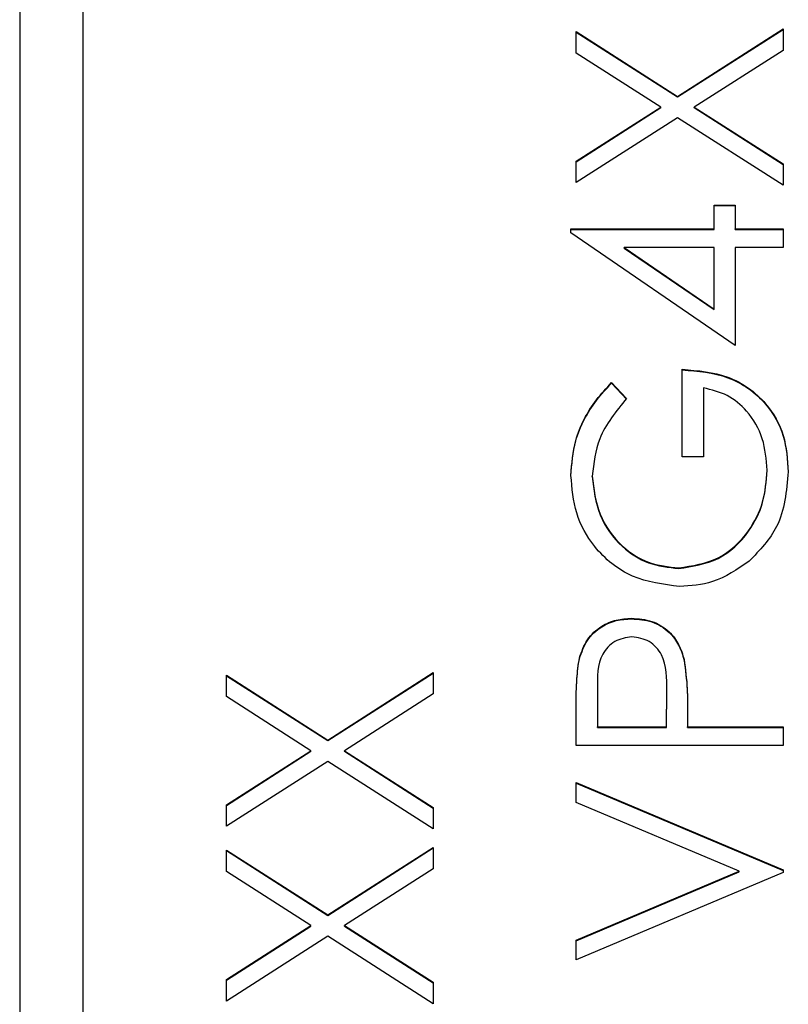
# Model space of a CAD drawing. Header units: millimetres. Extents: x 376 to 1218, y -39 to 832.
# Tile 10 of 25: x 546.86 to 551.7, y 379.43 to 385.62. Entities that reach past the tile are written whole.
import ezdxf

# ---------------------------------------------------------------- set-up
doc = ezdxf.new("R2010")
doc.units = ezdxf.units.MM

msp = doc.modelspace()

# ---------------------------------------------------------------- linework, layer by layer
at = {"color": 7, "linetype": 'Continuous', "lineweight": 25}
for p, q in [((546.8628, 414.7032), (546.8628, 374.7277)), ((547.2628, 374.7277), (547.2628, 414.7032)), ((550.9998, 385.1388), (551.6628, 385.5628)), ((551.6628, 385.5628), (551.6628, 385.4282)), ((550.3628, 385.5461), (550.9998, 385.1388)), ((550.3628, 385.4115), (550.3628, 385.5461)), ((550.3628, 385.5426), (550.9998, 385.1353)), ((550.9998, 385.1353), (551.6628, 385.5593)), ((550.8946, 385.0714), (550.3628, 385.4115)), ((551.6628, 385.4282), (551.105, 385.0714)), ((550.9998, 385.1353), (550.9998, 385.1388)), ((550.3628, 384.7312), (550.8946, 385.0714)), ((550.3628, 384.7277), (550.8946, 385.0679)), ((550.8946, 385.0679), (550.8946, 385.0714)), ((551.105, 385.0714), (551.6628, 384.7146)), ((551.105, 385.0679), (551.105, 385.0714)), ((551.105, 385.0679), (551.6628, 384.7111)), ((550.9998, 385.0042), (550.3628, 384.5967)), ((551.6628, 384.58), (550.9998, 385.0042)), ((550.3628, 384.5967), (550.3628, 384.7312)), ((551.6628, 384.7146), (551.6628, 384.58)), ((551.2295, 384.4551), (551.3628, 384.4551)), ((551.2295, 384.3052), (551.2295, 384.4551)), ((551.2295, 384.4516), (551.3628, 384.4516)), ((551.3628, 384.4551), (551.3628, 384.3052)), ((550.3295, 384.3052), (551.2295, 384.3052)), ((550.3295, 384.2815), (550.3295, 384.3052)), ((550.3295, 384.3017), (551.2295, 384.3017)), ((551.3628, 383.5723), (550.3295, 384.2815)), ((551.2295, 384.3017), (551.2295, 384.3052)), ((551.3628, 384.3052), (551.6628, 384.3052)), ((551.3628, 384.3017), (551.3628, 384.3052)), ((551.3628, 384.3017), (551.6628, 384.3017)), ((551.6628, 384.3052), (551.6628, 384.1886)), ((550.6649, 384.1886), (551.2295, 383.8013)), ((551.2295, 384.1886), (550.6649, 384.1886)), ((550.6649, 384.1851), (550.6649, 384.1886)), ((550.6649, 384.1851), (551.2295, 383.7978)), ((551.2295, 383.8013), (551.2295, 384.1886)), ((551.3628, 384.1886), (551.3628, 383.5723)), ((551.6628, 384.1886), (551.3628, 384.1886)), ((551.2295, 383.7978), (551.2295, 383.8013)), ((551.0295, 382.8727), (551.0295, 383.4224)), ((550.5847, 383.3391), (550.6795, 383.2392)), ((550.5847, 383.3356), (550.5847, 383.3391)), ((550.5847, 383.3356), (550.6795, 383.2357)), ((551.1628, 383.3058), (551.1628, 382.8727)), ((551.1628, 382.8727), (551.0295, 382.8727)), ((551.5628, 382.7854), (551.5628, 382.7889)), ((550.4628, 382.748), (550.4628, 382.7515)), ((551.0071, 382.1697), (551.0071, 382.1732)), ((550.7115, 381.8532), (550.7115, 381.8567)), ((550.3824, 381.6044), (550.3824, 381.6079)), ((551.0415, 381.594), (551.0415, 381.5975)), ((548.1628, 381.4986), (548.7998, 381.0913)), ((548.1628, 381.364), (548.1628, 381.4986)), ((548.1628, 381.4951), (548.7998, 381.0878)), ((548.7998, 381.0913), (549.4628, 381.5152)), ((548.7998, 381.0878), (549.4628, 381.5117)), ((549.4628, 381.5152), (549.4628, 381.3807)), ((548.6946, 381.0239), (548.1628, 381.364)), ((549.4628, 381.3807), (548.905, 381.0239)), ((550.4962, 381.4114), (550.4962, 381.1738)), ((550.9295, 381.1738), (550.9324, 381.4012)), ((550.9295, 381.1703), (550.9324, 381.3977)), ((550.9324, 381.4021), (550.9324, 381.4065)), ((550.9324, 381.3977), (550.9324, 381.4012)), ((550.3628, 381.0572), (550.3628, 381.312)), ((551.0628, 381.2667), (551.0628, 381.1738)), ((550.4962, 381.1738), (550.9295, 381.1738)), ((550.4962, 381.1703), (550.4962, 381.1738)), ((550.4962, 381.1703), (550.9295, 381.1703)), ((550.9295, 381.1703), (550.9295, 381.1738)), ((551.0628, 381.1738), (551.6628, 381.1738)), ((551.0628, 381.1703), (551.0628, 381.1738)), ((551.0628, 381.1703), (551.6628, 381.1703)), ((551.6628, 381.1738), (551.6628, 381.0572)), ((548.7998, 381.0878), (548.7998, 381.0913)), ((551.6628, 381.0572), (550.3628, 381.0572)), ((548.1628, 380.6837), (548.6946, 381.0239)), ((548.1628, 380.6802), (548.6946, 381.0204)), ((548.6946, 381.0204), (548.6946, 381.0239)), ((548.905, 381.0239), (549.4628, 380.6671)), ((548.905, 381.0204), (548.905, 381.0239)), ((548.905, 381.0204), (549.4628, 380.6636)), ((548.7998, 380.9567), (548.1628, 380.5492)), ((549.4628, 380.5325), (548.7998, 380.9567)), ((550.3628, 380.824), (551.6628, 380.2743)), ((550.3628, 380.6991), (550.3628, 380.824)), ((550.3628, 380.8205), (551.6628, 380.2708)), ((548.1628, 380.5492), (548.1628, 380.6837)), ((551.3873, 380.266), (550.3628, 380.6991)), ((549.4628, 380.6671), (549.4628, 380.5325)), ((548.1628, 380.3992), (548.7998, 379.9919)), ((548.1628, 380.2647), (548.1628, 380.3992)), ((548.1628, 380.3957), (548.7998, 379.9884)), ((548.7998, 379.9919), (549.4628, 380.4159)), ((548.7998, 379.9884), (549.4628, 380.4124)), ((549.4628, 380.4159), (549.4628, 380.2814)), ((548.6946, 379.9245), (548.1628, 380.2647)), ((549.4628, 380.2814), (548.905, 379.9245)), ((550.3628, 379.8329), (551.3873, 380.266)), ((550.3628, 379.8294), (551.3873, 380.2625)), ((551.6628, 380.2577), (550.3628, 379.708)), ((551.3873, 380.2625), (551.3873, 380.266)), ((551.6628, 380.2743), (551.6628, 380.2577)), ((548.7998, 379.9884), (548.7998, 379.9919)), ((548.1628, 379.5844), (548.6946, 379.9245)), ((548.1628, 379.5809), (548.6946, 379.921)), ((548.6946, 379.921), (548.6946, 379.9245)), ((548.905, 379.9245), (549.4628, 379.5677)), ((548.905, 379.921), (548.905, 379.9245)), ((548.905, 379.921), (549.4628, 379.5642)), ((548.7998, 379.8574), (548.1628, 379.4498)), ((549.4628, 379.4332), (548.7998, 379.8574)), ((550.3628, 379.708), (550.3628, 379.8329)), ((548.1628, 379.4498), (548.1628, 379.5844)), ((549.4628, 379.5677), (549.4628, 379.4332))]:
    msp.add_line(p, q, dxfattribs=at)
for points, knots in [([(551.0295, 383.4224), (551.1277, 383.4144), (551.3235, 383.3984), (551.5553, 383.234), (551.6804, 383.0095), (551.6909, 382.8558), (551.6962, 382.7788)], [0, 0, 0, 0, 0.280351, 0.559367, 0.779371, 1, 1, 1, 1]), ([(551.0295, 383.4189), (551.1277, 383.4109), (551.3235, 383.3949), (551.5553, 383.2305), (551.6804, 383.006), (551.6909, 382.8523), (551.6962, 382.7753)], [0, 0, 0, 0, 0.280351, 0.559367, 0.779371, 1, 1, 1, 1]), ([(550.3295, 382.7554), (550.335, 382.8297), (550.344, 382.9522), (550.4094, 383.111), (550.4867, 383.2332), (550.552, 383.3038), (550.5847, 383.3391)], [0, 0, 0, 0, 0.339527, 0.559586, 0.779731, 1, 1, 1, 1]), ([(550.3295, 382.7519), (550.335, 382.8262), (550.344, 382.9487), (550.4094, 383.1075), (550.4867, 383.2297), (550.552, 383.3003), (550.5847, 383.3356)], [0, 0, 0, 0, 0.339527, 0.559586, 0.779731, 1, 1, 1, 1]), ([(551.5628, 382.7889), (551.5577, 382.856), (551.5474, 382.9899), (551.4507, 383.1545), (551.3171, 383.2685), (551.2143, 383.2934), (551.1628, 383.3058)], [0, 0, 0, 0, 0.280254, 0.559912, 0.779941, 1, 1, 1, 1]), ([(550.6795, 383.2392), (550.6134, 383.1588), (550.4953, 383.0154), (550.4727, 382.8321), (550.4628, 382.7515)], [0, 0, 0, 0, 0.55984, 1, 1, 1, 1]), ([(551.0071, 382.1732), (551.093, 382.1865), (551.2651, 382.2131), (551.4467, 382.3855), (551.5467, 382.5858), (551.5575, 382.7212), (551.5628, 382.7889)], [0, 0, 0, 0, 0.279061, 0.558584, 0.779236, 1, 1, 1, 1]), ([(551.0071, 382.1697), (551.093, 382.183), (551.2651, 382.2096), (551.4467, 382.382), (551.5467, 382.5823), (551.5575, 382.7177), (551.5628, 382.7854)], [0, 0, 0, 0, 0.2790614, 0.5585842, 0.7792365, 1, 1, 1, 1]), ([(551.6962, 382.7788), (551.6851, 382.6574), (551.6653, 382.4406), (551.5161, 382.2846), (551.4503, 382.2158)], [0, 0, 0, 0, 0.559617, 1, 1, 1, 1]), ([(551.0123, 382.0566), (550.9104, 382.0694), (550.7067, 382.095), (550.4781, 382.2819), (550.3488, 382.5149), (550.3359, 382.6752), (550.3295, 382.7554)], [0, 0, 0, 0, 0.27959, 0.559072, 0.779411, 1, 1, 1, 1]), ([(550.4628, 382.7515), (550.4728, 382.6693), (550.4929, 382.505), (550.6316, 382.313), (550.813, 382.1951), (550.9424, 382.1805), (551.0071, 382.1732)], [0, 0, 0, 0, 0.279847, 0.559555, 0.779847, 1, 1, 1, 1]), ([(550.4628, 382.748), (550.4728, 382.6658), (550.4929, 382.5015), (550.6316, 382.3095), (550.813, 382.1916), (550.9424, 382.177), (551.0071, 382.1697)], [0, 0, 0, 0, 0.2798474, 0.5595549, 0.7798473, 1, 1, 1, 1]), ([(551.4503, 382.2158), (551.376, 382.1646), (551.2431, 382.0729), (551.0829, 382.0616), (551.0123, 382.0566)], [0, 0, 0, 0, 0.559317, 1, 1, 1, 1]), ([(550.3824, 381.6079), (550.3966, 381.6474), (550.4251, 381.7263), (550.5131, 381.8079), (550.6129, 381.851), (550.6786, 381.8548), (550.7115, 381.8567)], [0, 0, 0, 0, 0.279705, 0.559381, 0.779509, 1, 1, 1, 1]), ([(550.3824, 381.6044), (550.3966, 381.6439), (550.4251, 381.7228), (550.5131, 381.8044), (550.6129, 381.8475), (550.6786, 381.8513), (550.7115, 381.8532)], [0, 0, 0, 0, 0.279705, 0.559381, 0.779509, 1, 1, 1, 1]), ([(550.7115, 381.8567), (550.7544, 381.8536), (550.84, 381.8474), (550.9443, 381.7823), (551.0116, 381.6938), (551.0315, 381.6296), (551.0415, 381.5975)], [0, 0, 0, 0, 0.2800989, 0.5593238, 0.7794579, 1, 1, 1, 1]), ([(550.7115, 381.8532), (550.7544, 381.8501), (550.84, 381.8439), (550.9443, 381.7788), (551.0116, 381.6903), (551.0315, 381.6261), (551.0415, 381.594)], [0, 0, 0, 0, 0.2800989, 0.5593238, 0.7794579, 1, 1, 1, 1]), ([(550.712, 381.7401), (550.6747, 381.7342), (550.6186, 381.7253), (550.56, 381.6775), (550.4942, 381.5857), (550.4953, 381.4888), (550.4962, 381.4114)], [0, 0, 0, 0, 0.248969, 0.374729, 0.500383, 1, 1, 1, 1]), ([(550.9324, 381.4012), (550.9326, 381.4804), (550.933, 381.5795), (550.8679, 381.6754), (550.8082, 381.7254), (550.7504, 381.7342), (550.712, 381.7401)], [0, 0, 0, 0, 0.4997206, 0.6253498, 0.7510825, 1, 1, 1, 1]), ([(550.3628, 381.312), (550.3626, 381.3675), (550.3623, 381.4666), (550.3762, 381.5647), (550.3824, 381.6079)], [0, 0, 0, 0, 0.560314, 1, 1, 1, 1]), ([(550.3628, 381.3085), (550.3626, 381.364), (550.3623, 381.4631), (550.3762, 381.5612), (550.3824, 381.6044)], [0, 0, 0, 0, 0.560314, 1, 1, 1, 1]), ([(551.0415, 381.5975), (551.0492, 381.536), (551.063, 381.4261), (551.0629, 381.3154), (551.0628, 381.2667)], [0, 0, 0, 0, 0.559694, 1, 1, 1, 1]), ([(551.0415, 381.594), (551.0492, 381.5325), (551.063, 381.4226), (551.0629, 381.3119), (551.0628, 381.2632)], [0, 0, 0, 0, 0.559694, 1, 1, 1, 1])]:
    msp.add_open_spline(points, degree=3, knots=knots, dxfattribs=at)

doc.saveas('drawing.dxf')
